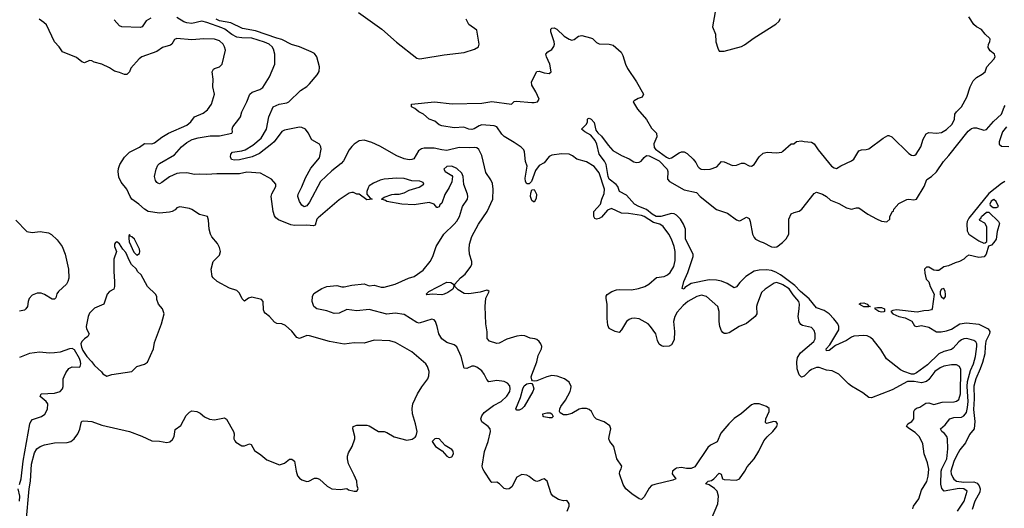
# Model space of a CAD drawing. Header units: inches. Extents: x 1384664 to 1536621, y 460766 to 646467.
# Tile 178 of 256: x 1433891 to 1441773, y 542494 to 546407. Entities that reach past the tile are written whole.
import ezdxf

# ---------------------------------------------------------------- set-up
doc = ezdxf.new("R2010")
doc.units = ezdxf.units.IN
doc.header["$MEASUREMENT"] = 0
doc.layers.add('B4534', color=7, linetype='Continuous')
doc.layers.add('B4544', color=7, linetype='Continuous')

msp = doc.modelspace()

# ---------------------------------------------------------------- linework, layer by layer
at = {"layer": 'B4534', "color": 5}
for points, elevation in [([(1439459.5, 546470), (1439437.6, 546350), (1439461.6, 546290), (1439465.3, 546230), (1439478.8, 546178.8), (1439490, 546156), (1439530, 546155.5), (1439670, 546192.4), (1439694.6, 546205.4), (1439770, 546261.6), (1439944, 546370), (1439967.5, 546392.5), (1439982.5, 546417.5)], 720), ([(1433943.5, 542383.5), (1433967.1, 542650), (1433977.2, 542710), (1433987, 542847), (1434010, 542937.1), (1434028.7, 542970), (1434055.1, 542990), (1434090, 543001.6), (1434170, 543016.8), (1434270, 543020.3), (1434300.9, 543030), (1434328.6, 543051.4), (1434356.3, 543090), (1434373.1, 543126.9), (1434382.2, 543177.8), (1434390, 543191.7), (1434404.7, 543195.3), (1434470, 543189.2), (1434550, 543160.2), (1434770, 543107.6), (1434870, 543071.8), (1434950, 543035.3), (1435010, 543032.4), (1435070, 543021.7), (1435093.2, 543026.8), (1435115.8, 543044.2), (1435127.3, 543070), (1435136.2, 543123.8), (1435182.3, 543157.7), (1435223.8, 543236.2), (1435250, 543264), (1435270, 543274.8), (1435310, 543268.4), (1435335.1, 543255.1), (1435370, 543226.4), (1435410, 543208.4), (1435450, 543202.4), (1435530, 543217.1), (1435546.4, 543206.4), (1435603.8, 543110), (1435608.4, 543090), (1435606, 543050), (1435612.8, 543032.8), (1435622.8, 543022.8), (1435670, 542994), (1435690, 542994), (1435730, 543010.8), (1435745.4, 543005.4), (1435770, 542956), (1435822, 542922), (1435870, 542881), (1435970, 542842.8), (1436010, 542854.8), (1436050, 542887.7), (1436070, 542887.7), (1436090.4, 542870), (1436104, 542790), (1436114.9, 542754.9), (1436130, 542734), (1436150, 542720.5), (1436190, 542708.4), (1436206, 542710), (1436250, 542734), (1436270, 542734), (1436290, 542726), (1436351.9, 542671.9), (1436390, 542650.4), (1436456, 542644), (1436508.9, 542651.1), (1436522.8, 542642.8), (1436568.4, 542631.6), (1436590, 542632), (1436602, 542650), (1436593.2, 542673.2), (1436589.2, 542710), (1436570, 542759), (1436522.9, 542850), (1436515.6, 542890), (1436515.6, 542910), (1436523, 542937), (1436552.7, 542990), (1436574.5, 543050), (1436575.1, 543070), (1436557.2, 543130), (1436562, 543150), (1436590, 543158.8), (1436670, 543159.1), (1436690, 543153.4), (1436764.7, 543110), (1436810, 543108.2), (1436830, 543101.6), (1436890, 543066), (1436990, 543039.1), (1437031.8, 543048.2), (1437057, 543063), (1437066, 543074), (1437072, 543110), (1437060.5, 543170), (1437034.5, 543250), (1437031.8, 543291.8), (1437038.9, 543330), (1437076.4, 543410), (1437110, 543466), (1437158.9, 543530), (1437165.9, 543554.1), (1437168.3, 543590), (1437155.8, 543630), (1437142.4, 543650), (1437030, 543746.6), (1436900.5, 543820.5), (1436855.4, 543835.4), (1436730, 543841.4), (1436650, 543817), (1436570, 543818.1), (1436490, 543807.2), (1436370, 543830.7), (1436210, 543875.6), (1436190, 543877.6), (1436130, 543853.6), (1436110, 543860.7), (1436070, 543912), (1436019.1, 543959.1), (1435990, 543972.3), (1435950, 543972.7), (1435930, 543983.7), (1435890, 544029.2), (1435856.6, 544056.6), (1435847.3, 544067.3), (1435842.9, 544082.9), (1435839.3, 544150), (1435826.6, 544166.6), (1435750, 544184.5), (1435722.6, 544177.4), (1435690, 544154), (1435671.9, 544171.9), (1435650, 544218), (1435630, 544237), (1435570, 544256.2), (1435472.3, 544310), (1435439.4, 544339.4), (1435431.4, 544351.4), (1435424.5, 544410), (1435439, 544470), (1435490, 544520.7), (1435498, 544550), (1435490, 544582), (1435474.9, 544614.9), (1435428.2, 544668.2), (1435418, 544690), (1435408.2, 544728.2), (1435402.7, 544802.7), (1435394, 544830), (1435330, 544847.8), (1435270, 544887), (1435250, 544895), (1435172, 544908), (1435150, 544900.7), (1435135.2, 544884.8), (1435110.6, 544870), (1435090, 544865.7), (1435010, 544857.1), (1434920.7, 544870), (1434890, 544888.4), (1434845.7, 544930), (1434789, 544970), (1434775, 544990), (1434748.9, 545048.9), (1434704.8, 545104.8), (1434685.5, 545145.5), (1434680.3, 545190), (1434683.5, 545216.5), (1434693.7, 545246.3), (1434730, 545305.8), (1434770, 545345.8), (1434850, 545386.9), (1434890, 545415.3), (1434950, 545413.6), (1434970, 545420.3), (1435030, 545466.2), (1435082.6, 545497.4), (1435230, 545562.2), (1435261, 545590), (1435289.9, 545630.1), (1435361.1, 545658.9), (1435394.9, 545685.1), (1435426.3, 545730), (1435451.3, 545810), (1435437.4, 545870), (1435440.5, 545930), (1435433.3, 545990), (1435442, 546010), (1435450, 546017.1), (1435489.6, 546030.4), (1435512, 546050), (1435537.7, 546162.3), (1435531.2, 546190), (1435520.5, 546210), (1435490, 546237.2), (1435450, 546250.7), (1435366.3, 546253.7), (1435270, 546245.3), (1435150, 546257.4), (1435130, 546249.4), (1435109, 546211), (1435097.5, 546202.5), (1435035.1, 546184.9), (1434988.6, 546151.4), (1434867.7, 546110), (1434846.7, 546093.3), (1434782, 546018), (1434770, 545989.3), (1434750, 545968.5), (1434730, 545967.4), (1434690, 545985.3), (1434650, 545996), (1434610, 546020.9), (1434549.4, 546050), (1434487.7, 546067.7), (1434470, 546077), (1434450, 546079.5), (1434410, 546061.2), (1434390, 546069.2), (1434345.4, 546105.4), (1434234, 546150), (1434206, 546190), (1434170, 546229.4), (1434105.5, 546365.5), (1434085.2, 546385.2), (1434047.6, 546410)], 760), ([(1434941.6, 546418.4), (1434903, 546397), (1434871.8, 546350), (1434854.9, 546345.1), (1434709.8, 546349.8), (1434690, 546358.7), (1434647.2, 546407.2)], 740), ([(1438274, 542470), (1438289, 542510), (1438288.7, 542530), (1438283.1, 542543.1), (1438270, 542555.3), (1438245.4, 542554.6), (1438205.4, 542565.4), (1438162.7, 542590), (1438146, 542610), (1438114, 542710), (1438090, 542729), (1438070, 542725.2), (1438050, 542712.7), (1438030, 542709.3), (1438010, 542716), (1437970, 542749.3), (1437950, 542759), (1437910, 542765.2), (1437870, 542742.7), (1437830, 542665.2), (1437810, 542649.4), (1437790, 542646.6), (1437770, 542652.7), (1437730.9, 542690.9), (1437710, 542702.4), (1437670, 542700.9), (1437665.4, 542705.4), (1437608.2, 542790), (1437598, 542810), (1437594.7, 542830), (1437611.8, 542948.2), (1437642.3, 543030), (1437660.4, 543110), (1437658.3, 543130), (1437640.5, 543150), (1437590, 543185.4), (1437582.3, 543210), (1437590, 543233.7), (1437610, 543260.2), (1437683.2, 543316.8), (1437746.6, 543350), (1437790, 543391.2), (1437815, 543430), (1437818.7, 543450), (1437814.8, 543474.8), (1437796.8, 543496.8), (1437770, 543508.3), (1437710, 543517.7), (1437648, 543507.9), (1437630, 543524.2), (1437608.7, 543568.7), (1437590, 543594), (1437550, 543624.4), (1437530, 543631), (1437510, 543631), (1437470, 543613.3), (1437450, 543615.1), (1437426.2, 543710), (1437390, 543787), (1437370, 543803.6), (1437310, 543820.5), (1437270, 543852), (1437246, 543890), (1437234, 543950), (1437219.5, 543990), (1437210, 544002.7), (1437189.4, 544009.4), (1437090, 543977.2), (1437070, 543982.4), (1436970, 544046.6), (1436896.3, 544056.3), (1436830, 544049.8), (1436690, 544085.3), (1436590, 544074.9), (1436510, 544086.4), (1436450, 544057.8), (1436410, 544054.2), (1436350, 544075), (1436270, 544092.5), (1436246.3, 544110), (1436232.3, 544150), (1436234, 544190), (1436246.9, 544213.1), (1436310, 544252.9), (1436350, 544269.1), (1436430, 544278.8), (1436470, 544268), (1436490, 544267.3), (1436550, 544280.7), (1436650, 544290.7), (1436690, 544276), (1436730, 544280.4), (1436783.8, 544263.8), (1436810, 544264.9), (1436897.2, 544290), (1437004.4, 544335.6), (1437050, 544349.2), (1437120, 544400), (1437178.4, 544470), (1437199.3, 544510), (1437225.7, 544590), (1437286.3, 544690), (1437370, 544768.5), (1437390, 544792.7), (1437411.1, 544830), (1437437.3, 544910), (1437475.8, 544970), (1437479.7, 544990), (1437475.4, 545010), (1437446.9, 545086.9), (1437440.3, 545150), (1437430, 545178.9), (1437390, 545215.8), (1437350, 545232.8), (1437311, 545230), (1437287.3, 545210), (1437296, 545190), (1437350, 545158.8), (1437354.9, 545150), (1437354.4, 545130), (1437350, 545109), (1437330, 545064), (1437293.4, 545006.6), (1437270, 544938), (1437255.3, 544924.7), (1437250, 544908), (1437236.9, 544903.1), (1437230, 544902), (1437209.6, 544929.6), (1437170, 544942.9), (1437050, 544925.1), (1436951.2, 544928.8), (1436829, 544950), (1436818.9, 544958.9), (1436788, 544970), (1436810, 544984.7), (1436870, 545006), (1436890.9, 545010.9), (1436930, 545011), (1436970, 545021), (1437010, 545042), (1437090, 545064.7), (1437126, 545090), (1437122, 545102), (1437094.6, 545114.6), (1437030, 545115.3), (1436970, 545134), (1436910, 545139), (1436808.9, 545128.9), (1436778, 545122), (1436722.5, 545097.5), (1436690, 545075.3), (1436679.8, 545060.2), (1436671.1, 545031.1), (1436671.3, 545010), (1436698, 544978), (1436712, 544970), (1436670, 544964), (1436610, 545008.7), (1436590, 545008.7), (1436563.1, 545023.1), (1436550, 545024), (1436530, 545017.2), (1436450, 544964.5), (1436279.7, 544820.3), (1436268.9, 544810), (1436257.4, 544762.6), (1436244.4, 544755.6), (1436190, 544762), (1436090, 544759.5), (1436063.1, 544763.1), (1435964.2, 544804.2), (1435940.8, 544820.8), (1435930, 544837), (1435919.3, 544870), (1435904.2, 544990), (1435910, 545013.4), (1435942.9, 545070), (1435942, 545090), (1435907.3, 545130), (1435818.9, 545178.9), (1435710, 545184.8), (1435650, 545172.8), (1435470, 545172.7), (1435390, 545167.1), (1435330.7, 545170.7), (1435290, 545167.3), (1435230, 545180.2), (1435170, 545176.9), (1435150, 545174.1), (1435090, 545149.3), (1435030, 545102.6), (1435010, 545093.3), (1434998.3, 545098.3), (1434990, 545102.9), (1434979.5, 545119.5), (1434971.1, 545150), (1434983.2, 545210), (1434998.2, 545241.8), (1435010, 545254.8), (1435130, 545324.6), (1435186.8, 545390), (1435230, 545424.8), (1435272.5, 545447.5), (1435318.9, 545461.2), (1435415.9, 545475.9), (1435490, 545477.2), (1435590, 545498), (1435595.1, 545510), (1435592, 545530), (1435596.9, 545550), (1435646.4, 545610), (1435657.7, 545630), (1435668.9, 545670), (1435708.7, 545750), (1435732.3, 545810), (1435752.7, 545827.3), (1435813.3, 545846.7), (1435837, 545863), (1435891.6, 545948.4), (1435933.6, 546050), (1435934.6, 546130), (1435924.1, 546170), (1435911.6, 546190), (1435888.7, 546210), (1435850, 546228.2), (1435750, 546259.1), (1435670, 546260.6), (1435630, 546268.3), (1435590, 546288.3), (1435533.7, 546330), (1435510, 546342.2), (1435390, 546384.7), (1435350, 546394.3), (1435270, 546377.8), (1435230, 546380.7), (1435205, 546390), (1435150, 546425.9)], 740), ([(1439428.7, 542410), (1439479.6, 542530), (1439485.1, 542590), (1439474, 542630), (1439453.4, 542653.4), (1439410, 542682.2), (1439384, 542690), (1439385.6, 542694.4), (1439402, 542710), (1439430, 542717.3), (1439448, 542730), (1439490, 542775.5), (1439507.3, 542767.3), (1439517.1, 542730), (1439530, 542723.2), (1439630, 542719.1), (1439654.7, 542730), (1439695.6, 542790), (1439714.3, 542825.7), (1439771.5, 542890), (1439807.3, 542950), (1439847.1, 543032.9), (1439873.7, 543066.3), (1439920.7, 543110), (1439951.8, 543150), (1439957, 543170), (1439946.6, 543186.6), (1439929.4, 543189.4), (1439870, 543174), (1439861.5, 543181.5), (1439863.5, 543210), (1439889.7, 543270), (1439890, 543292.3), (1439869.2, 543310), (1439810, 543329.6), (1439770, 543331.3), (1439750, 543322.9), (1439670, 543252.3), (1439610, 543212.3), (1439567.3, 543170), (1439505.1, 543094.9), (1439474.6, 543025.4), (1439420.2, 542999.7), (1439398.7, 542981.3), (1439294.9, 542825.1), (1439267.1, 542812.9), (1439230, 542812.7), (1439190, 542820.9), (1439150, 542815.1), (1439141, 542810), (1439116, 542790), (1439114.8, 542770), (1439144.7, 542730), (1439121.1, 542718.9), (1438975.1, 542684.9), (1438950, 542675.4), (1438930, 542654), (1438890, 542586.6), (1438870, 542563.7), (1438850, 542569.4), (1438791.8, 542610), (1438744.5, 542650), (1438723.3, 542683.3), (1438692.6, 542770), (1438694.7, 542790), (1438706.3, 542810), (1438711.2, 542830), (1438672.1, 542890), (1438648.3, 542988.3), (1438615.8, 543030), (1438608.7, 543050), (1438608.9, 543070), (1438624.2, 543130), (1438614.4, 543154.4), (1438570, 543186), (1438508.5, 543208.4), (1438490, 543226.6), (1438469.7, 543270), (1438450, 543285.7), (1438430, 543291.9), (1438390, 543294.2), (1438370, 543288.6), (1438310, 543253.7), (1438270, 543243), (1438243.3, 543243.3), (1438218, 543258), (1438213.2, 543270), (1438214.5, 543290), (1438222.9, 543310), (1438261.4, 543358.6), (1438298.3, 543430), (1438304, 543450), (1438304.8, 543470), (1438290, 543505.1), (1438251.9, 543531.9), (1438193.1, 543553.1), (1438150, 543557.1), (1438110, 543547.4), (1438030, 543513.3), (1438010, 543510.9), (1437995.8, 543515.8), (1437990, 543523.7), (1437986.5, 543546.5), (1437990, 543563), (1438032.4, 543667.6), (1438042.9, 543717.1), (1438067.7, 543770), (1438069.8, 543790), (1438063.1, 543810), (1438050, 543828.4), (1438030, 543844.5), (1438015.1, 543850), (1437977.5, 543857.5), (1437933.9, 543873.9), (1437910, 543876.8), (1437870, 543871.7), (1437790, 543848.4), (1437730, 543815.6), (1437710, 543813.3), (1437651, 543831), (1437632.7, 543852.7), (1437632.8, 543907.2), (1437624.1, 543970), (1437616.9, 544110), (1437623.3, 544176.7), (1437648.7, 544230), (1437639.3, 544239.3), (1437630, 544241.2), (1437576.2, 544223.8), (1437487.8, 544212.2), (1437450, 544214), (1437402.6, 544242.6), (1437375.6, 544270), (1437375.1, 544290), (1437419.8, 544340.2), (1437458.2, 544370), (1437501.8, 544430), (1437510, 544448.2), (1437509.8, 544470), (1437492.1, 544530), (1437489.6, 544570), (1437493, 544610), (1437511.2, 544670), (1437564.8, 544770), (1437634.6, 544870), (1437679.8, 544970), (1437680.7, 545050), (1437675.4, 545095.4), (1437664.1, 545124.1), (1437623.3, 545183.3), (1437590, 545319.3), (1437566.2, 545366.2), (1437550, 545380.7), (1437530, 545384.2), (1437490, 545379.7), (1437410, 545383.4), (1437310, 545360.2), (1437270, 545364), (1437210, 545378.4), (1437130, 545378.5), (1437107.4, 545372.6), (1437083.5, 545356.5), (1437046.3, 545293.7), (1437030, 545286.2), (1437010, 545285.3), (1436970, 545294), (1436910, 545316.9), (1436774.8, 545394.7), (1436710, 545424.7), (1436650, 545441.6), (1436610, 545436.3), (1436570, 545410.9), (1436550, 545391), (1436530, 545364), (1436484, 545276), (1436465.8, 545254.2), (1436390, 545196.4), (1436298.1, 545110), (1436210, 544945), (1436190, 544917.1), (1436168.8, 544908.8), (1436150, 544921), (1436129.9, 544950), (1436118.4, 544990), (1436119.9, 545010), (1436150.6, 545069.4), (1436179.3, 545140.7), (1436220.8, 545219.2), (1436290, 545302), (1436305.7, 545370), (1436302.2, 545390), (1436290.6, 545410.6), (1436230, 545443.6), (1436201.8, 545501.8), (1436178.5, 545530), (1436150, 545544.5), (1436130, 545547.3), (1436010, 545523.2), (1435989.7, 545510.3), (1435927.6, 545430), (1435910, 545413.6), (1435810, 545336.7), (1435751.7, 545308.3), (1435650, 545285.9), (1435610, 545281.6), (1435588, 545288), (1435578.6, 545310), (1435582.3, 545330), (1435593.9, 545346.1), (1435670, 545356.3), (1435695.7, 545364.3), (1435758.6, 545401.4), (1435823.1, 545456.9), (1435866, 545530), (1435886.8, 545630), (1435921.3, 545710), (1435967.3, 545730), (1436030, 545742), (1436044.7, 545750), (1436139.4, 545840.6), (1436190, 545872.6), (1436210, 545892.8), (1436273.3, 545966.7), (1436288.3, 545991.7), (1436292.4, 546030), (1436270.3, 546110), (1436250, 546135.1), (1436225.8, 546150), (1436130, 546189.5), (1436068.1, 546208.1), (1435990, 546248.5), (1435950, 546257.9), (1435778, 546318), (1435675.7, 546335.7), (1435581.5, 546381.5), (1435490, 546396.9), (1435463.4, 546410)], 720), ([(1436604.6, 546464.6), (1436790.4, 546330.4), (1436906.7, 546226.7), (1437070, 546099.9), (1437090, 546094), (1437110, 546095), (1437290, 546126.4), (1437450, 546145.1), (1437531.6, 546170), (1437563.5, 546190), (1437569.6, 546210), (1437567.9, 546227.9), (1437550, 546322), (1437487.5, 546367.5), (1437465.2, 546410)], 720), ([(1440000, 544283.3), (1439990, 544289.9), (1439950, 544301.1), (1439930, 544296.4), (1439858, 544250), (1439830, 544222.7), (1439793.7, 544130), (1439788.8, 544110), (1439792.2, 544050), (1439778.4, 544030), (1439710, 543975.1), (1439650, 543951.1), (1439570, 543900.4), (1439550, 543893), (1439530, 543894), (1439521.3, 543901.3), (1439510, 543916), (1439495.8, 543950), (1439489.8, 543989.8), (1439490.7, 544070), (1439478.8, 544110), (1439389.9, 544189.9), (1439350, 544200.2), (1439311.6, 544190), (1439240.5, 544150), (1439201.9, 544118.1), (1439155.3, 544064.7), (1439136.1, 544030), (1439125.4, 543990), (1439134, 543910), (1439130, 543844), (1439110, 543802.7), (1439090, 543793.2), (1439046, 543790), (1439030, 543794), (1439010, 543809), (1438996.9, 543836.9), (1438984.7, 543890), (1438941.4, 543950), (1438923.5, 543970), (1438849.6, 544010), (1438810, 544016.1), (1438790, 544014.5), (1438770, 544006.5), (1438748.5, 543990), (1438710, 543922), (1438690, 543902), (1438659, 543910), (1438610, 543934), (1438600.6, 543960.6), (1438593.4, 544013.4), (1438594, 544130), (1438585.5, 544174.5), (1438586, 544194), (1438593.1, 544206.9), (1438631.6, 544230), (1438670, 544242.7), (1438694.2, 544245.8), (1438790, 544242.3), (1438846.1, 544253.9), (1438895.1, 544270), (1438928, 544290), (1438990, 544342.3), (1439050, 544350.2), (1439077.6, 544362.4), (1439097.8, 544382.2), (1439127.2, 544430), (1439137.4, 544477.4), (1439137.7, 544550), (1439130.8, 544590), (1439108.9, 544650), (1439087.3, 544690), (1439042.9, 544750), (1439016.4, 544770), (1438963.8, 544783.8), (1438890, 544830.8), (1438870, 544838.6), (1438765.6, 544854.4), (1438710, 544857.7), (1438630, 544894.3), (1438597.4, 544882.6), (1438550, 544825.5), (1438530, 544813.8), (1438510, 544809), (1438495.3, 544815.3), (1438486.8, 544830), (1438488.1, 544870), (1438541.6, 544930), (1438551.3, 544970), (1438570, 545016), (1438572.5, 545050), (1438530, 545179.4), (1438490, 545231.8), (1438430, 545269.8), (1438350, 545289.7), (1438316, 545316), (1438288.9, 545328.9), (1438227.3, 545332.7), (1438150, 545321.1), (1438130, 545311.5), (1438090, 545259.7), (1438050, 545239.8), (1438021, 545199), (1437988, 545112), (1437970, 545092.6), (1437950, 545092.1), (1437941.1, 545110), (1437937.8, 545137.8), (1437953.1, 545233.1), (1437941.1, 545270), (1437932.5, 545350), (1437926, 545366), (1437905.8, 545385.8), (1437850, 545424), (1437770, 545472.7), (1437752, 545490), (1437710, 545549.9), (1437690, 545556), (1437590, 545564), (1437570, 545557.2), (1437530, 545531.9), (1437510, 545528.1), (1437487.8, 545530), (1437446.4, 545546.4), (1437370, 545541.4), (1437270, 545556.1), (1437250, 545565.6), (1437214.9, 545594.9), (1437169.3, 545610), (1437122.9, 545650), (1437086, 545670), (1437055.6, 545695.6), (1437029, 545710), (1437028, 545730), (1437211.4, 545748.6), (1437352.9, 545732.9), (1437590, 545738.4), (1437670, 545751.3), (1437829.6, 545730.4), (1437848.6, 545751.4), (1437865.6, 545754.4), (1437990, 545743.5), (1438010, 545743.2), (1438036.3, 545750), (1438049.7, 545770), (1438022.2, 545830), (1437990, 545883.5), (1437988.7, 545910), (1438030, 545993.5), (1438050, 545995.1), (1438090, 545981.8), (1438130, 545976), (1438145.3, 545990), (1438136.2, 546050), (1438107.6, 546110), (1438103.9, 546130), (1438120.2, 546150), (1438150.4, 546169.6), (1438168.1, 546191.9), (1438172.9, 546210), (1438170.7, 546230), (1438143.3, 546310), (1438142.3, 546330), (1438150, 546339), (1438170, 546341.3), (1438192.3, 546332.3), (1438250, 546274.8), (1438290, 546250.3), (1438310, 546244.2), (1438330, 546247.7), (1438365.1, 546274.9), (1438390, 546279.5), (1438462, 546262), (1438476.7, 546256.7), (1438510, 546224.9), (1438530, 546214), (1438611.3, 546211.3), (1438642.6, 546202.6), (1438705.9, 546145.9), (1438720.2, 546120.2), (1438741.1, 546050), (1438757.1, 546017.1), (1438828.2, 545910), (1438886, 545810), (1438874, 545786), (1438842.8, 545777.2), (1438810, 545758), (1438802, 545750), (1438803.6, 545743.6), (1438838, 545690), (1438910, 545608.4), (1438950, 545539.3), (1438990, 545499.1), (1438991.6, 545470), (1438968.5, 545411.5), (1438970, 545384.7), (1438980.1, 545370), (1439070, 545304.9), (1439090, 545296.6), (1439110, 545301.4), (1439170, 545340.7), (1439190, 545347.7), (1439210, 545347.9), (1439235.3, 545335.3), (1439282.4, 545290), (1439303.9, 545263.9), (1439319.3, 545230), (1439330, 545220.4), (1439347.3, 545210), (1439370, 545206), (1439418, 545210), (1439471.9, 545228.1), (1439509.5, 545270.5), (1439530, 545267.7), (1439598.6, 545238.6), (1439630, 545240.7), (1439670, 545258.8), (1439690, 545257.8), (1439730, 545237.8), (1439750, 545234.4), (1439772, 545248), (1439810, 545308), (1439842.7, 545337.3), (1439873.9, 545346.1), (1439950, 545339.5), (1439992.7, 545347.3), (1440000, 545353.6)], 680), ([(1440000, 544349.7), (1439982.7, 544362.7), (1439944.7, 544384.7), (1439910, 544397.1), (1439870, 544404.7), (1439810, 544402.3), (1439770, 544392.7), (1439704.2, 544350), (1439657.1, 544302.9), (1439630, 544267.3), (1439610, 544260.5), (1439554.6, 544294.6), (1439510, 544312.7), (1439470, 544322.2), (1439410, 544324.1), (1439265.9, 544294.1), (1439216.7, 544263.3), (1439210, 544249.8), (1439195.3, 544255.3), (1439208.4, 544310), (1439238.7, 544381.3), (1439283.7, 544510), (1439283.4, 544530), (1439222.5, 544650), (1439220.7, 544730), (1439204.5, 544770), (1439181.2, 544810), (1439150, 544842.3), (1439130, 544852.7), (1439110, 544855.4), (1439024.2, 544830), (1438986.3, 544830), (1438953.3, 544850), (1438910, 544887.3), (1438848.9, 544910), (1438813.3, 544930), (1438750, 545000.5), (1438693.5, 545030), (1438679.2, 545070), (1438666.8, 545086.8), (1438608.9, 545130), (1438602, 545150), (1438586.6, 545246.6), (1438574, 545273.9), (1438529, 545330), (1438510.8, 545410.8), (1438499.2, 545439.2), (1438463.1, 545483.1), (1438414, 545510), (1438389, 545530), (1438429.5, 545570), (1438438, 545590), (1438437.2, 545610), (1438443.3, 545616.7), (1438450, 545618), (1438466, 545610), (1438490, 545582.8), (1438502.3, 545522.3), (1438520, 545500), (1438550, 545474.3), (1438601.2, 545401.2), (1438640.2, 545360.2), (1438710, 545318.5), (1438770, 545294), (1438808.9, 545268.9), (1438830, 545262.2), (1438850, 545265.2), (1438865.6, 545274.4), (1438890, 545304.2), (1438910, 545320.3), (1438930, 545317.8), (1439010, 545276), (1439075.2, 545210), (1439080.2, 545190), (1439078, 545130), (1439093.4, 545110), (1439210, 545044.9), (1439310, 545023.8), (1439338.5, 544990), (1439470, 544887.2), (1439557.7, 544857.7), (1439630, 544805), (1439650, 544796.5), (1439662, 544798), (1439710, 544826.7), (1439721.4, 544821.4), (1439730, 544815.5), (1439739.3, 544790), (1439756.9, 544690), (1439770, 544662.9), (1439782.3, 544650), (1439818.7, 544630), (1439842.6, 544622.6), (1439910, 544587.8), (1439936, 544584), (1439952.1, 544587.9), (1439997.6, 544622.4), (1440000, 544624.8)], 660), ([(1433861.5, 544801.5), (1433949.6, 544709.6), (1433990, 544702.6), (1434054, 544710), (1434121, 544701), (1434146.6, 544686.6), (1434190, 544643.6), (1434230.2, 544590), (1434255.2, 544530), (1434280.9, 544410), (1434283.6, 544336.4), (1434276.5, 544310), (1434265.3, 544290), (1434203.1, 544230), (1434189.2, 544210.8), (1434179.3, 544180.7), (1434170, 544167.8), (1434150, 544169.8), (1434090, 544206.9), (1434064.2, 544215.8), (1434030, 544216.9), (1433990, 544199.5), (1433966.6, 544173.4), (1433958.2, 544150), (1433953.2, 544110), (1433941.1, 544090), (1433930, 544081), (1433890, 544073.8)], 760), ([(1433890, 542684), (1433902.5, 542730), (1433919.7, 542870), (1433972.5, 543170), (1433979.8, 543190), (1433993.9, 543206.1), (1434067, 543230), (1434093.4, 543246.6), (1434112.6, 543287.4), (1434115.4, 543330), (1434102.9, 543350), (1434055.1, 543390), (1434062, 543410), (1434170, 543416.5), (1434214.5, 543430), (1434233.3, 543450), (1434239.6, 543470), (1434239.6, 543530), (1434246, 543550), (1434260.4, 543579.6), (1434285.6, 543614.4), (1434310, 543627.7), (1434370, 543622.8), (1434376, 543630), (1434380.7, 543650), (1434378.7, 543670), (1434370, 543693.2), (1434330, 543762.7), (1434310, 543773.6), (1434290, 543771.6), (1434214.7, 543745.3), (1434170, 543737.6), (1434130, 543735.6), (1434050, 543745.1), (1433970, 543733.7), (1433890, 543701.6)], 780), ([(1433891, 542551), (1433892.1, 542592.1), (1433879.6, 542650)], 780)]:
    msp.add_lwpolyline(points, dxfattribs=dict(at, elevation=elevation))
for points, elevation in [([(1438010, 544945.2), (1437990, 544958.4), (1437980.7, 544990), (1437982.1, 545017.9), (1437990, 545045.5), (1438010, 545046.4), (1438027.9, 545010), (1438025.4, 544974.6)], 680), ([(1434770, 544686), (1434764.7, 544675.3), (1434764, 544656), (1434768.5, 544628.5), (1434806, 544546), (1434830, 544521), (1434850, 544534), (1434853.2, 544550), (1434849, 544570), (1434810, 544648.7), (1434790, 544668.7), (1434774.6, 544674.6)], 780), ([(1434670, 544628.7), (1434658, 544622), (1434651.1, 544608.9), (1434651, 544590), (1434666, 544550), (1434644, 544490), (1434644.9, 544390), (1434651.3, 544310), (1434651.3, 544270), (1434644.7, 544250), (1434610, 544229), (1434591, 544210), (1434564.7, 544130), (1434490, 544095.8), (1434450, 544056.2), (1434439.6, 544030), (1434423, 543950), (1434427.3, 543930), (1434446.8, 543890), (1434437.3, 543870), (1434409, 543851), (1434389.1, 543830.9), (1434380.3, 543810), (1434384.8, 543784.8), (1434397.6, 543757.6), (1434428.4, 543708.4), (1434467.2, 543670), (1434490, 543636.3), (1434545.8, 543585.8), (1434556, 543570), (1434590, 543550.8), (1434630, 543564.9), (1434789.5, 543590.5), (1434830, 543630.7), (1434890, 543647.7), (1434915.3, 543664.7), (1434962, 543770), (1434970, 543822), (1435026, 543970), (1435046.6, 544050), (1435033.2, 544090), (1435001.2, 544130), (1434990, 544166), (1434989, 544190), (1434979, 544210), (1434915.3, 544270), (1434864, 544364), (1434835.3, 544390), (1434825.2, 544410), (1434787.5, 544447.5), (1434770, 544475.3), (1434742, 544542), (1434717.2, 544570), (1434690, 544613.2)], 780), ([(1437270, 544204.1), (1437192.3, 544207.7), (1437150, 544203.6), (1437144.2, 544210), (1437166.6, 544230), (1437310, 544303.7), (1437341.6, 544301.6), (1437363.8, 544290), (1437366.9, 544270), (1437357.7, 544250), (1437318.6, 544221.4), (1437290, 544209.3)], 720), ([(1437870, 543280.5), (1437862.6, 543290), (1437899.7, 543380.3), (1437919.3, 543450), (1437930, 543473.8), (1437950, 543491.6), (1437976.9, 543496.9), (1437990, 543494), (1437999.8, 543479.8), (1438007.4, 543450), (1438000.1, 543430), (1437930.2, 543309.8), (1437910, 543289.7), (1437890, 543280.9)], 720), ([(1438130, 543217.2), (1438087.3, 543227.3), (1438082, 543230), (1438078, 543250), (1438110, 543259.1), (1438137.3, 543257.3), (1438150.7, 543250.7), (1438162, 543230), (1438150, 543218)], 720), ([(1437230, 543053.2), (1437214, 543050), (1437192, 543030), (1437221, 542990), (1437273.7, 542953.7), (1437310, 542911), (1437330, 542900.7), (1437350, 542906.8), (1437362.7, 542930), (1437360.9, 542950), (1437350, 542965.2), (1437297, 542997), (1437250, 543049)], 760)]:
    msp.add_lwpolyline(points, close=True, dxfattribs=dict(at, elevation=elevation))
at = {"layer": 'B4544', "color": 5}
for points, elevation in [([(1440000, 545353.6), (1440068.4, 545411.6), (1440087.3, 545412.7), (1440110, 545431.3), (1440150, 545438), (1440171.1, 545431.1), (1440230, 545426.7), (1440250, 545411.7), (1440283.6, 545363.6), (1440390, 545234), (1440410, 545219.3), (1440430, 545214), (1440464.7, 545235.3), (1440550, 545276), (1440569.5, 545290.5), (1440610, 545356.3), (1440630, 545366), (1440666.9, 545366.9), (1440690, 545372.4), (1440802.5, 545457.5), (1440841.6, 545478.4), (1440850, 545479.6), (1440874, 545470), (1441010, 545336.6), (1441030, 545322.5), (1441050, 545318.2), (1441057.7, 545322.3), (1441068.2, 545330), (1441105.1, 545390), (1441124.5, 545450), (1441148.3, 545491.7), (1441170, 545502.4), (1441230, 545498.3), (1441270, 545504.6), (1441311.6, 545528.4), (1441355.1, 545570), (1441374, 545610), (1441378, 545650), (1441389.5, 545670), (1441431, 545709), (1441474.1, 545785.8), (1441499.8, 545870), (1441522.9, 545917.1), (1441550, 545945), (1441597, 545970), (1441620.9, 545990), (1441634.5, 546030), (1441689.2, 546090), (1441701.2, 546110), (1441694, 546130), (1441658.9, 546158.9), (1441644.4, 546184.4), (1441645.6, 546210), (1441657, 546230), (1441660.9, 546250), (1441656.6, 546256.6), (1441619.3, 546290), (1441589.6, 546329.6), (1441550, 546349.6), (1441530, 546369.4), (1441490, 546429.3)], 680), ([(1440000, 544624.8), (1440027.6, 544652.4), (1440049.6, 544690), (1440047.3, 544810), (1440067.7, 544852.3), (1440090, 544863.8), (1440130, 544873.1), (1440151.7, 544888.3), (1440250, 545015.8), (1440270, 545026.5), (1440317.6, 545010), (1440348.9, 544990), (1440381, 544961), (1440450, 544934.1), (1440510, 544899.3), (1440550, 544890.4), (1440590, 544900.7), (1440610, 544900.3), (1440681.5, 544850), (1440750, 544812.6), (1440790, 544793.4), (1440832.9, 544787.1), (1440858, 544810), (1440858, 544830), (1440878, 544870), (1440885.2, 544874.8), (1440889.3, 544890), (1440930, 544934), (1440992.5, 544967.5), (1441010, 544970.6), (1441050, 544963.1), (1441070, 544970.3), (1441131.7, 545070), (1441152.1, 545127.9), (1441190, 545150.6), (1441231.8, 545188.2), (1441287.8, 545272.2), (1441330, 545319.4), (1441484.7, 545515.3), (1441510, 545535.3), (1441530, 545541), (1441550, 545540.2), (1441610, 545522.2), (1441632, 545528), (1441687, 545593), (1441749.8, 545650), (1441772.3, 545707.7), (1441780.8, 545719.2)], 660), ([(1441790, 545548.9), (1441758.7, 545510), (1441732.9, 545430), (1441733, 545410), (1441750, 545395.4), (1441810, 545391.1)], 640), ([(1441778, 545110), (1441750, 545096), (1441650, 545014.8), (1441490, 544817.3), (1441475.1, 544790), (1441472.9, 544772.9), (1441476.5, 544716.5), (1441488.7, 544690), (1441570, 544635.3), (1441610, 544618), (1441619.6, 544620.4), (1441634, 544630), (1441632.7, 544747.3), (1441616.9, 544776.9), (1441578, 544798), (1441574, 544810), (1441584.7, 544815.3), (1441592, 544830), (1441630, 544866), (1441650, 544866), (1441728, 544790), (1441734.6, 544774.6), (1441715.3, 544710), (1441708.7, 544650), (1441690, 544622), (1441670, 544602), (1441648, 544592), (1441628.7, 544530), (1441611.9, 544508.1), (1441570, 544502), (1441490, 544520.7), (1441469.4, 544510.6), (1441448.7, 544490), (1441415.3, 544470), (1441379.3, 544460.7), (1441325.6, 544434.4), (1441290, 544426.8), (1441250, 544399.3), (1441230, 544397.1), (1441210, 544402), (1441170, 544424), (1441150, 544424.7), (1441135.3, 544410), (1441136.4, 544376.4), (1441148.7, 544330), (1441170, 544308), (1441179.3, 544270), (1441212.7, 544210), (1441194.5, 544090), (1441190, 544082.8), (1441170, 544077.3), (1441130, 544076.3), (1441076.3, 544063.7), (1440910, 544082.8), (1440881.3, 544078.7), (1440864.5, 544070), (1440882, 544050), (1440929.5, 544030), (1440978.8, 544018.8), (1441033.8, 543993.8), (1441054.7, 543954.7), (1441070, 543949.7), (1441110, 543956.9), (1441170, 543945.1), (1441230, 543908.3), (1441267.8, 543907.8), (1441310, 543915), (1441350, 543929.1), (1441418, 543970), (1441470, 543979.4), (1441569.3, 543969.3), (1441642.9, 543930), (1441656.8, 543910), (1441654.4, 543890), (1441626.4, 543833.6), (1441619, 543790), (1441616.3, 543730), (1441598.2, 543661.8), (1441581.3, 543610), (1441544.4, 543530), (1441530, 543472.7), (1441531.8, 543370), (1441526, 543286), (1441537.1, 543190), (1441531.1, 543130), (1441496, 543084), (1441462.4, 543017.6), (1441417.6, 542962.4), (1441390, 542914.8), (1441370, 542869.2), (1441344.6, 542790), (1441347.2, 542770), (1441361.2, 542741.2), (1441370, 542727.4), (1441390, 542711.3), (1441450, 542703.3), (1441530, 542707), (1441555.2, 542695.2), (1441572.7, 542672.7), (1441579.8, 542650), (1441577.1, 542622.9), (1441537.1, 542550), (1441516.5, 542483.5)], 640), ([(1441398.3, 542470), (1441452.5, 542550), (1441475.4, 542630), (1441449.9, 542649.9), (1441412.8, 542652.8), (1441292.2, 542632.2), (1441272.3, 542652.3), (1441266.5, 542686.5), (1441267.2, 542790), (1441272.8, 542810), (1441312.1, 542890), (1441322.3, 542970), (1441318.7, 543050), (1441312.8, 543070), (1441293.6, 543093.6), (1441272.4, 543110), (1441262.6, 543130), (1441298.8, 543161.2), (1441336.4, 543210), (1441370, 543220.8), (1441430, 543224.6), (1441450, 543233.5), (1441470, 543259.7), (1441480, 543300), (1441484.1, 543350), (1441476.6, 543470), (1441478.8, 543510), (1441503.1, 543596.8), (1441527.4, 543650), (1441543.9, 543710), (1441552.8, 543790), (1441552.1, 543812.1), (1441546.4, 543826.4), (1441530, 543836.5), (1441474.3, 543854.3), (1441450, 543851.2), (1441430, 543841.8), (1441410, 543826.6), (1441364.5, 543775.5), (1441350, 543766.3), (1441290, 543749.9), (1441250, 543731.6), (1441157.7, 543642.3), (1441070, 543578.9), (1441050, 543568.6), (1441030, 543567.1), (1440968.7, 543588.7), (1440943.1, 543603.1), (1440831.4, 543690), (1440785.5, 543765.5), (1440724, 543844), (1440702.8, 543862.8), (1440674.3, 543874.3), (1440650, 543877.1), (1440568.4, 543871.6), (1440550, 543864.5), (1440510, 543837.9), (1440423, 543797), (1440370, 543757.6), (1440350, 543755.3), (1440348.6, 543770), (1440376.6, 543803.4), (1440450, 543923.8), (1440449.8, 543950), (1440439.9, 543970), (1440409.4, 544010), (1440370, 544050.3), (1440330, 544078), (1440270, 544099.3), (1440211.4, 544171.4), (1440140.9, 544230), (1440097, 544277), (1440000, 544349.7)], 660), ([(1441041.5, 542490), (1441047, 542510), (1441089.9, 542570.1), (1441110, 542638.8), (1441152.8, 542707.2), (1441163.8, 542750), (1441168, 542808), (1441157.5, 542857.5), (1441131.7, 542930), (1441119.9, 543010), (1441105.3, 543045.3), (1441090.6, 543070), (1441060.9, 543100.9), (1441014, 543130), (1440991.2, 543150), (1441000.7, 543170), (1441032.8, 543190), (1441048.2, 543210), (1441048.5, 543270), (1441056.3, 543283.7), (1441070, 543296.5), (1441095.8, 543304.2), (1441144.4, 543335.6), (1441170, 543337.6), (1441210, 543324.9), (1441275.1, 543344.9), (1441372.7, 543347.3), (1441390, 543351.7), (1441410, 543366.4), (1441421.7, 543410), (1441424.4, 543604.4), (1441413.5, 543630), (1441390, 543641.6), (1441350, 543643.8), (1441290, 543632.1), (1441260.8, 543619.2), (1441217.5, 543590), (1441170, 543525.6), (1441150, 543508.9), (1441110, 543498.4), (1441050.4, 543510.4), (1440998.8, 543510), (1440876.2, 543443.8), (1440710, 543378.9), (1440690, 543380.5), (1440639.6, 543419.6), (1440550, 543472.5), (1440527.2, 543490), (1440450, 543568.6), (1440394.4, 543594.4), (1440350, 543600.5), (1440290, 543621.4), (1440270, 543621.6), (1440230, 543604.2), (1440210, 543591.3), (1440170, 543553.2), (1440150, 543545), (1440130, 543562.2), (1440115.4, 543610), (1440113.2, 543666.8), (1440118.9, 543701.1), (1440141.6, 543738.4), (1440248.2, 543830), (1440260.4, 543850), (1440260.4, 543890), (1440250, 543917), (1440230, 543940.5), (1440158, 543958), (1440145.8, 543965.8), (1440130, 543987.3), (1440122, 544030), (1440131.8, 544091.8), (1440132.8, 544130), (1440128.6, 544150), (1440113.6, 544170), (1440083, 544203), (1440050, 544250.3), (1440000, 544283.3)], 680)]:
    msp.add_lwpolyline(points, dxfattribs=dict(at, elevation=elevation))
at = {"layer": 'B4544', "color": 5, "elevation": 640}
for points in [[(1441690, 544968), (1441667.3, 544952.7), (1441658, 544930), (1441661, 544921), (1441683.6, 544903.6), (1441710, 544902), (1441726, 544910), (1441708, 544950)], [(1441290, 544255.3), (1441270, 544248.7), (1441260.7, 544230), (1441260.7, 544210), (1441267.7, 544190), (1441290, 544171), (1441302.7, 544190), (1441303.7, 544210), (1441300.9, 544230)], [(1440650, 544106.2), (1440612, 544130), (1440622.4, 544137.6), (1440650, 544138.2), (1440674.9, 544130), (1440690, 544113), (1440702, 544110), (1440690, 544108.3)], [(1440790, 544065), (1440770, 544068.7), (1440736, 544090), (1440742, 544098), (1440756.9, 544103.1), (1440790, 544101.1), (1440813.7, 544090), (1440815.5, 544070), (1440810, 544067.8)]]:
    msp.add_lwpolyline(points, close=True, dxfattribs=at)

doc.saveas('drawing.dxf')
